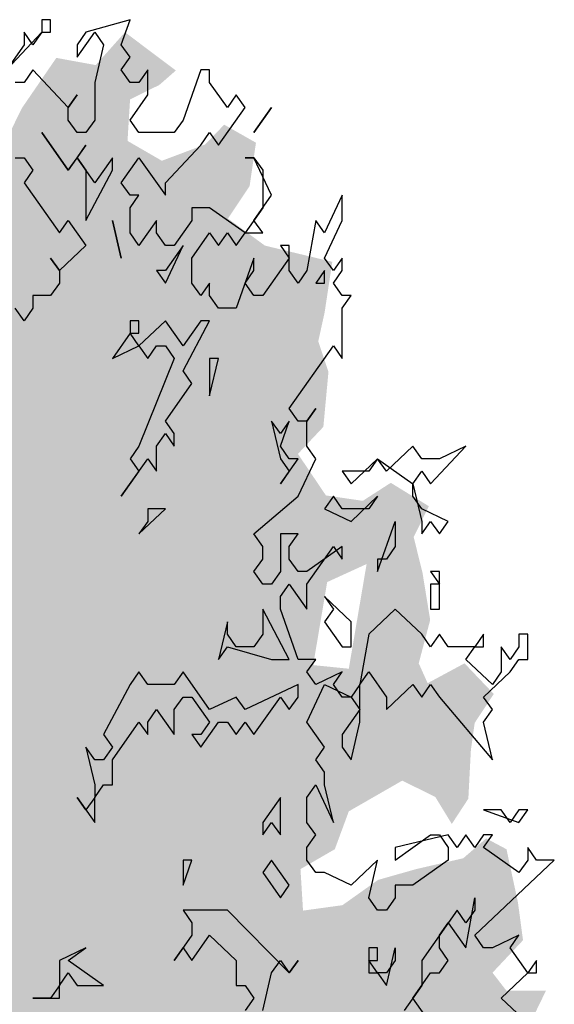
# Model space of a CAD drawing. Extents: x -73 to 359, y -4 to 85.
# Tile 141 of 151: x 326.26 to 327.9, y 2.05 to 5.07. Entities that reach past the tile are written whole.
import ezdxf

# ---------------------------------------------------------------- set-up
doc = ezdxf.new("R2010")
doc.units = 0
doc.header["$MEASUREMENT"] = 0
doc.layers.add('Ansicht_West Garagen_3_P_ZE_SYMBOL', color=7, linetype='Continuous')

msp = doc.modelspace()

# ---------------------------------------------------------------- hatches: boundary and pattern name
at = {"layer": 'Ansicht_West Garagen_3_P_ZE_SYMBOL', "linetype": 'Continuous', "lineweight": 18, "ltscale": 1000}
h = msp.add_hatch(color=255, dxfattribs=at)
h.paths.add_polyline_path([(327.1257, 2.3367), (327.2466, 2.3533), (327.3558, 2.4308), (327.4728, 2.464), (327.6171, 2.4972), (327.6873, 2.5581), (327.7497, 2.5249), (327.7848, 2.3621), (327.8004, 2.2459), (327.7068, 2.1463), (327.7497, 2.0909), (327.8706, 2.0909), (327.8277, 2.0023), (327.7653, 1.9581), (327.7731, 1.8695), (327.7887, 1.8031), (327.7809, 1.7533), (327.7458, 1.6481), (327.7653, 1.5263), (327.7302, 1.4101), (327.7614, 1.2606), (327.621, 1.1554), (327.5352, 1.1222), (327.3792, 1.1333), (327.2232, 1.0503), (327.2505, 0.9373), (327.2193, 0.6495), (327.1413, 0.6772), (327.0204, 0.5222), (326.9619, 0.4502), (326.8332, 0.4281), (326.7045, 0.3838), (326.5953, 0.2067), (326.4705, 0.2288), (326.4237, 0.2897), (326.2754, 0.0218), (326.1935, -0.2494), (326.1194, -0.5207), (326.0921, -0.7199), (326.1077, -0.9314), (325.9907, -0.886), (325.901, -0.9314), (325.7949, -0.9314), (325.7793, -0.7199), (325.7091, -0.4376), (325.6584, -0.2771), (325.6077, -0.0834), (325.5804, 0.055), (325.5414, 0.1989), (325.4868, 0.282), (325.4244, 0.3871), (325.3542, 0.4757), (325.2567, 0.4923), (325.1943, 0.4868), (325.1982, 0.5477), (325.1553, 0.5753), (325.0227, 0.5255), (324.9798, 0.4757), (324.9135, 0.52), (324.8901, 0.5643), (324.8589, 0.5145), (324.8628, 0.3871), (324.8004, 0.5421), (324.738, 0.6362), (324.7029, 0.4868), (324.6678, 0.4204), (324.582, 0.448), (324.5859, 0.5919), (324.504, 0.6086), (324.4416, 0.6141), (324.4377, 0.7691), (324.3597, 0.7746), (324.2973, 0.7691), (324.2544, 0.8687), (324.309, 0.9407), (324.2427, 0.985), (324.192, 1.0182), (324.3012, 1.1676), (324.348, 1.234), (324.2388, 1.223), (324.153, 1.2994), (324.2466, 1.399), (324.3168, 1.4377), (324.2856, 1.5263), (324.1686, 1.4876), (324.0963, 1.4876), (324.1217, 1.6591), (324.1491, 1.7422), (324.2583, 1.709), (324.2817, 1.72), (324.27, 1.8418), (324.3012, 1.9691), (324.1295, 2.03), (324.1764, 2.1463), (324.2037, 2.2127), (324.1608, 2.3345), (324.1569, 2.5116), (324.2232, 2.7219), (324.3519, 2.816), (324.4338, 2.8935), (324.5547, 2.9378), (324.6717, 2.9323), (324.8043, 2.9433), (324.8121, 3.0042), (324.7224, 3.0153), (324.6756, 3.0319), (324.5391, 3.043), (324.4806, 3.1094), (324.4182, 3.2201), (324.3675, 3.3031), (324.3402, 3.4526), (324.309, 3.6076), (324.4494, 3.519), (324.5586, 3.5079), (324.6561, 3.5688), (324.4767, 3.6463), (324.4416, 3.7072), (324.504, 3.8345), (324.6483, 3.8113), (324.7302, 3.767), (324.7887, 3.839), (324.8589, 3.9275), (324.9525, 3.8168), (325.0227, 3.7393), (325.1085, 3.6674), (325.0773, 3.8279), (324.9369, 3.922), (324.8316, 3.9995), (324.7146, 4.0714), (324.6678, 4.2209), (324.7068, 4.2928), (324.855, 4.3261), (324.8355, 4.4478), (324.8511, 4.5918), (324.9642, 4.5696), (325.0851, 4.5087), (325.1631, 4.481), (325.2294, 4.5309), (325.3152, 4.6028), (325.4634, 4.5364), (325.4985, 4.4534), (325.6623, 4.4589), (325.6428, 4.6692), (325.7091, 4.7467), (325.8261, 4.6416), (325.8729, 4.5585), (326.1928, 4.6526), (326.263, 4.7966), (326.3691, 4.9515), (326.49, 4.9294), (326.5797, 5.0301), (326.7357, 4.9128), (326.685, 4.8685), (326.5953, 4.8242), (326.5875, 4.6969), (326.6928, 4.636), (326.8254, 4.6859), (326.8839, 4.7467), (326.9814, 4.6914), (326.9619, 4.5585), (326.8956, 4.4589), (327.0087, 4.3759), (327.2154, 4.3261), (327.192, 4.1711), (327.1725, 4.0825), (327.2037, 3.9884), (327.1881, 3.8201), (327.1101, 3.7371), (327.1959, 3.6098), (327.309, 3.5932), (327.3948, 3.6485), (327.5118, 3.5766), (327.465, 3.4825), (327.4923, 3.3718), (327.5157, 3.2279), (327.4806, 3.095), (327.5079, 3.0341), (327.621, 3.095), (327.7107, 3.0009), (327.6522, 2.9123), (327.6405, 2.8293), (327.6327, 2.6799), (327.582, 2.6024), (327.5313, 2.6854), (327.4299, 2.7352), (327.2661, 2.6411), (327.2232, 2.5249), (327.1179, 2.464)], flags=0)
h.paths.add_polyline_path([(325.8035, 0.448), (325.8503, 0.4204), (325.8347, 0.1325), (325.8308, -0.1055), (325.7879, 0.0827), (325.7294, 0.2488), (325.6748, 0.4702), (325.6943, 0.5034)], flags=0)
h.paths.add_polyline_path([(325.9478, 0.2377), (326.0102, 0.4425), (326.0921, 0.5643), (326.1233, 0.52), (326.1506, 0.4259), (326.1584, 0.21), (326.1584, 0.0052), (326.0999, -0.2273), (326.0453, -0.4266), (325.9751, -0.6978), (325.9478, -0.4099), (325.9283, 0.0163)], flags=0)
h.paths.add_polyline_path([(327.4221, 1.5573), (327.5547, 1.6846), (327.6015, 1.7787), (327.3519, 1.7621), (327.2973, 1.668)], flags=0)
h.paths.add_polyline_path([(327.1998, 3.3441), (327.3207, 3.3994), (327.2661, 3.0784), (327.1569, 3.0895)], flags=0)

# ---------------------------------------------------------------- linework, layer by layer
at = {"layer": 'Ansicht_West Garagen_3_P_ZE_SYMBOL', "linetype": 'Continuous', "ltscale": 1000}
for p, q in [((326.3516, 5.0686), (326.3245, 5.0686)), ((326.3245, 5.0686), (326.3245, 5.0301)), ((326.3516, 5.0301), (326.3516, 5.0686)), ((326.5955, 5.0686), (326.46, 5.0301)), ((326.5684, 4.9917), (326.5955, 5.0686)), ((326.2161, 4.9148), (326.3245, 5.0301)), ((326.2974, 4.9917), (326.2703, 5.0301)), ((326.2703, 5.0301), (326.2703, 4.9917)), ((326.3245, 5.0301), (326.2974, 4.9917)), ((326.3245, 5.0301), (326.3516, 5.0301)), ((326.4329, 4.9532), (326.4871, 5.0301)), ((326.46, 5.0301), (326.4329, 4.9917)), ((326.4871, 5.0301), (326.5142, 4.9917)), ((326.2703, 4.9917), (326.1619, 4.8378)), ((326.4329, 4.9917), (326.4329, 4.9532)), ((326.5142, 4.9917), (326.4871, 4.8763)), ((326.5955, 4.9532), (326.5684, 4.9917)), ((326.5684, 4.9148), (326.5955, 4.9532)), ((326.2974, 4.9148), (326.2703, 4.8763)), ((326.4058, 4.7994), (326.2974, 4.9148)), ((326.5955, 4.8763), (326.5684, 4.9148)), ((326.6497, 4.9148), (326.6226, 4.8763)), ((326.6497, 4.8378), (326.6497, 4.9148)), ((326.8123, 4.9148), (326.7581, 4.7609)), ((326.8394, 4.9148), (326.8123, 4.9148)), ((326.8394, 4.8763), (326.8394, 4.9148)), ((326.2703, 4.8763), (326.2432, 4.8763)), ((326.4871, 4.8763), (326.4871, 4.7609)), ((326.6226, 4.8763), (326.5955, 4.8763)), ((326.8936, 4.7994), (326.8394, 4.8763)), ((326.4058, 4.7994), (326.4329, 4.8378)), ((326.4329, 4.8378), (326.4058, 4.7994)), ((326.5955, 4.7609), (326.6497, 4.8378)), ((326.9207, 4.8378), (326.8936, 4.7994)), ((326.9478, 4.7994), (326.9207, 4.8378)), ((326.4058, 4.7609), (326.4058, 4.7994)), ((326.8665, 4.684), (326.9478, 4.7994)), ((327.0291, 4.7994), (326.9749, 4.7224)), ((326.9749, 4.7224), (327.0291, 4.7994)), ((326.4329, 4.7224), (326.4058, 4.7609)), ((326.4871, 4.7609), (326.46, 4.7224)), ((326.6226, 4.7224), (326.5955, 4.7609)), ((326.7581, 4.7609), (326.731, 4.7224)), ((326.4058, 4.6071), (326.3245, 4.7224)), ((326.3245, 4.7224), (326.4058, 4.6071)), ((326.46, 4.7224), (326.4329, 4.7224)), ((326.731, 4.7224), (326.6226, 4.7224)), ((326.8123, 4.684), (326.8394, 4.7224)), ((326.8394, 4.7224), (326.8665, 4.684)), ((326.46, 4.684), (326.4058, 4.6071)), ((326.4329, 4.6455), (326.46, 4.684)), ((326.7039, 4.5686), (326.8123, 4.684)), ((326.2432, 4.6455), (326.2703, 4.6455)), ((326.2703, 4.6455), (326.2974, 4.6071)), ((326.4058, 4.6071), (326.4329, 4.6455)), ((326.4329, 4.6455), (326.46, 4.6071)), ((326.4871, 4.5686), (326.4329, 4.6455)), ((326.5413, 4.6455), (326.4871, 4.5686)), ((326.5413, 4.6071), (326.5413, 4.6455)), ((326.5684, 4.5686), (326.6226, 4.6455)), ((326.6226, 4.6455), (326.7039, 4.5301)), ((326.9749, 4.6455), (326.9478, 4.6455)), ((326.9478, 4.6455), (326.9749, 4.6455)), ((327.0291, 4.5301), (326.9749, 4.6455)), ((326.9749, 4.6455), (327.002, 4.6071)), ((326.2974, 4.6071), (326.2703, 4.5686)), ((326.46, 4.6071), (326.46, 4.4532)), ((326.46, 4.4532), (326.5413, 4.6071)), ((327.002, 4.6071), (327.002, 4.4917)), ((326.2703, 4.5686), (326.3787, 4.4148)), ((326.5955, 4.5301), (326.5684, 4.5686)), ((326.7039, 4.5301), (326.7039, 4.5686)), ((326.5955, 4.4917), (326.6226, 4.5301)), ((326.6226, 4.5301), (326.5955, 4.5301)), ((326.9749, 4.4532), (327.0291, 4.5301)), ((327.2459, 4.5301), (327.1917, 4.4148)), ((327.2459, 4.4532), (327.2459, 4.5301)), ((326.5955, 4.4148), (326.5955, 4.4917)), ((326.8394, 4.4917), (326.7852, 4.4917)), ((326.7852, 4.4917), (326.7852, 4.4532)), ((326.9478, 4.4148), (326.8394, 4.4917)), ((327.002, 4.4917), (326.9478, 4.4148)), ((326.3787, 4.4148), (326.4058, 4.4532)), ((326.4058, 4.4532), (326.46, 4.3763)), ((326.5413, 4.4532), (326.5684, 4.3378)), ((326.5684, 4.3378), (326.5413, 4.4532)), ((326.6768, 4.4532), (326.6226, 4.3763)), ((326.6768, 4.4148), (326.6768, 4.4532)), ((326.7852, 4.4532), (326.731, 4.3763)), ((327.002, 4.4148), (326.9749, 4.4532)), ((327.1646, 4.4532), (327.1375, 4.2994)), ((327.1917, 4.4148), (327.1646, 4.4532)), ((327.1917, 4.3378), (327.2459, 4.4532)), ((326.6226, 4.3763), (326.5955, 4.4148)), ((326.7039, 4.3763), (326.6768, 4.4148)), ((326.7852, 4.3378), (326.8394, 4.4148)), ((326.8394, 4.4148), (326.8665, 4.3763)), ((326.8665, 4.3763), (326.8936, 4.4148)), ((326.8936, 4.4148), (326.9207, 4.3763)), ((326.9207, 4.3763), (326.9478, 4.4148)), ((326.9478, 4.4148), (327.002, 4.4148)), ((326.46, 4.3763), (326.3787, 4.2994)), ((326.731, 4.3763), (326.7039, 4.3763)), ((326.7039, 4.2609), (326.7581, 4.3763)), ((326.7581, 4.3763), (326.7039, 4.2994)), ((327.0833, 4.3763), (327.0562, 4.3763)), ((327.0562, 4.3763), (327.0833, 4.3378)), ((327.0833, 4.2994), (327.0833, 4.3763)), ((326.3787, 4.2994), (326.3516, 4.3378)), ((326.3516, 4.3378), (326.3787, 4.2994)), ((326.7852, 4.2609), (326.7852, 4.3378)), ((326.9749, 4.3378), (326.9207, 4.184)), ((326.9749, 4.2994), (326.9749, 4.3378)), ((327.0833, 4.3378), (327.002, 4.2224)), ((327.2188, 4.2994), (327.1917, 4.3378)), ((327.2459, 4.3378), (327.2188, 4.2994)), ((327.2459, 4.2994), (327.2459, 4.3378)), ((326.3787, 4.2994), (326.3787, 4.2609)), ((326.6768, 4.2994), (326.7039, 4.2609)), ((326.7039, 4.2994), (326.6768, 4.2994)), ((326.9478, 4.2609), (326.9749, 4.2994)), ((327.1104, 4.2609), (327.0833, 4.2994)), ((327.1375, 4.2994), (327.1104, 4.2609)), ((327.1917, 4.2994), (327.1646, 4.2609)), ((327.1917, 4.2609), (327.1917, 4.2994)), ((327.2188, 4.2609), (327.2459, 4.2994)), ((326.3787, 4.2609), (326.3516, 4.2224)), ((326.8123, 4.2224), (326.7852, 4.2609)), ((326.8394, 4.2609), (326.8123, 4.2224)), ((326.8394, 4.2224), (326.8394, 4.2609)), ((326.9749, 4.2224), (326.9478, 4.2609)), ((327.1646, 4.2609), (327.1917, 4.2609)), ((327.2459, 4.2224), (327.2188, 4.2609)), ((326.3516, 4.2224), (326.2974, 4.2224)), ((326.2974, 4.2224), (326.2974, 4.184)), ((326.8665, 4.184), (326.8394, 4.2224)), ((327.002, 4.2224), (326.9749, 4.2224)), ((327.2459, 4.184), (327.273, 4.2224)), ((327.273, 4.2224), (327.2459, 4.2224)), ((326.2703, 4.1455), (326.2432, 4.184)), ((326.2974, 4.184), (326.2703, 4.1455)), ((326.9207, 4.184), (326.8665, 4.184)), ((327.2459, 4.0301), (327.2459, 4.184)), ((326.6226, 4.1455), (326.5955, 4.1455)), ((326.5955, 4.1455), (326.5955, 4.1071)), ((326.7039, 4.1455), (326.6226, 4.0686)), ((326.6226, 4.1071), (326.6226, 4.1455)), ((326.7581, 4.0686), (326.7039, 4.1455)), ((326.7581, 3.9917), (326.8394, 4.1455)), ((326.8123, 4.1455), (326.7581, 4.0686)), ((326.8394, 4.1455), (326.8123, 4.1455)), ((326.5955, 4.1071), (326.5413, 4.0301)), ((326.6226, 4.0686), (326.5955, 4.1071)), ((326.5955, 4.1071), (326.6226, 4.1071)), ((326.5413, 4.0301), (326.6226, 4.0686)), ((326.6226, 4.0686), (326.6497, 4.0301)), ((326.6497, 4.0301), (326.6768, 4.0686)), ((326.6768, 4.0686), (326.7039, 4.0686)), ((326.7039, 4.0686), (326.731, 4.0301)), ((327.0833, 3.8763), (327.2188, 4.0686)), ((327.2188, 4.0686), (327.2459, 4.0301)), ((326.731, 4.0301), (326.6226, 3.7609)), ((326.8394, 3.9148), (326.8665, 4.0301)), ((326.8665, 4.0301), (326.8394, 4.0301)), ((326.8394, 4.0301), (326.8394, 3.9148)), ((326.7852, 3.9532), (326.7581, 3.9917)), ((326.7039, 3.8378), (326.7852, 3.9532)), ((327.1104, 3.8378), (327.0833, 3.8763)), ((327.1375, 3.8378), (327.1646, 3.8763)), ((327.1646, 3.8763), (327.1375, 3.8378)), ((326.731, 3.7994), (326.7039, 3.8378)), ((327.0291, 3.8378), (327.0562, 3.7224)), ((327.0562, 3.7994), (327.0291, 3.8378)), ((327.0562, 3.7609), (327.0833, 3.8378)), ((327.0833, 3.8378), (327.0562, 3.7994)), ((327.1375, 3.8378), (327.1104, 3.8378)), ((327.1375, 3.7609), (327.1375, 3.8378)), ((326.6768, 3.7609), (326.7039, 3.7994)), ((326.7039, 3.7994), (326.731, 3.7609)), ((326.731, 3.7609), (326.731, 3.7994)), ((326.6226, 3.7609), (326.5955, 3.7224)), ((326.6768, 3.684), (326.6768, 3.7609)), ((327.0833, 3.7224), (327.0562, 3.7609)), ((327.1646, 3.7224), (327.1375, 3.7609)), ((327.4627, 3.7609), (327.3814, 3.684)), ((327.4898, 3.7224), (327.4627, 3.7609)), ((327.517, 3.6455), (327.6254, 3.7609)), ((327.6254, 3.7609), (327.5441, 3.7224)), ((326.5684, 3.6071), (326.6497, 3.7224)), ((326.5955, 3.7224), (326.6226, 3.684)), ((326.6497, 3.7224), (326.6768, 3.684)), ((327.0562, 3.7224), (327.0833, 3.684)), ((327.0562, 3.6455), (327.1104, 3.7224)), ((327.1104, 3.7224), (327.0833, 3.7224)), ((327.1104, 3.6071), (327.1646, 3.7224)), ((327.273, 3.6455), (327.3543, 3.7224)), ((327.3543, 3.7224), (327.3272, 3.684)), ((327.3814, 3.684), (327.3543, 3.7224)), ((327.3543, 3.7224), (327.4627, 3.6455)), ((327.5441, 3.7224), (327.4898, 3.7224)), ((326.6226, 3.684), (326.5684, 3.6071)), ((327.0833, 3.684), (327.0562, 3.6455)), ((327.3272, 3.684), (327.2459, 3.684)), ((327.2459, 3.684), (327.273, 3.6455)), ((327.4627, 3.6455), (327.4898, 3.684)), ((327.4898, 3.684), (327.517, 3.6455)), ((327.4627, 3.6455), (327.4898, 3.5301)), ((327.4627, 3.6071), (327.4627, 3.6455)), ((326.9749, 3.4917), (327.1104, 3.6071)), ((327.2188, 3.6071), (327.1917, 3.5686)), ((327.2459, 3.5686), (327.2188, 3.6071)), ((327.273, 3.5301), (327.3543, 3.6071)), ((327.3543, 3.6071), (327.3272, 3.5686)), ((327.4898, 3.5686), (327.4627, 3.6071)), ((326.6226, 3.4917), (326.7039, 3.5686)), ((326.7039, 3.5686), (326.6497, 3.5686)), ((326.6497, 3.5686), (326.6497, 3.5301)), ((327.1917, 3.5686), (327.273, 3.5301)), ((327.3272, 3.5686), (327.2459, 3.5686)), ((327.5712, 3.5301), (327.4898, 3.5686)), ((326.6497, 3.5301), (326.6226, 3.4917)), ((327.3543, 3.3763), (327.4085, 3.5301)), ((327.4085, 3.5301), (327.4085, 3.4532)), ((327.4898, 3.5301), (327.4898, 3.4917)), ((327.4898, 3.4917), (327.517, 3.5301)), ((327.517, 3.5301), (327.5441, 3.4917)), ((327.5441, 3.4917), (327.5712, 3.5301)), ((327.002, 3.4532), (326.9749, 3.4917)), ((327.1104, 3.4917), (327.0562, 3.4917)), ((327.0562, 3.4917), (327.0562, 3.3763)), ((327.0833, 3.4532), (327.1104, 3.4917)), ((327.002, 3.4148), (327.002, 3.4532)), ((327.0833, 3.4148), (327.0833, 3.4532)), ((327.1375, 3.3378), (327.2188, 3.4532)), ((327.2459, 3.4532), (327.1375, 3.3763)), ((327.2188, 3.4532), (327.2459, 3.4148)), ((327.2459, 3.4148), (327.2459, 3.4532)), ((327.4085, 3.4532), (327.3814, 3.4148)), ((326.9749, 3.3763), (327.002, 3.4148)), ((327.1104, 3.3763), (327.0833, 3.4148)), ((327.3814, 3.4148), (327.3543, 3.4148)), ((327.3543, 3.4148), (327.3543, 3.3763)), ((327.002, 3.3378), (326.9749, 3.3763)), ((327.0562, 3.3763), (327.0291, 3.3378)), ((327.1375, 3.3763), (327.1104, 3.3763)), ((327.5441, 3.3763), (327.517, 3.3763)), ((327.517, 3.3763), (327.5441, 3.3378)), ((327.5441, 3.2609), (327.5441, 3.3763)), ((327.0291, 3.3378), (327.002, 3.3378)), ((327.0562, 3.2994), (327.0833, 3.3378)), ((327.0833, 3.3378), (327.1375, 3.2609)), ((327.1375, 3.2609), (327.1375, 3.3378)), ((327.5441, 3.3378), (327.517, 3.3378)), ((327.517, 3.3378), (327.517, 3.2609)), ((327.0562, 3.2609), (327.0562, 3.2994)), ((327.273, 3.2224), (327.1917, 3.2994)), ((327.1917, 3.2994), (327.2188, 3.2609)), ((327.0833, 3.1071), (327.002, 3.2609)), ((327.002, 3.2609), (327.002, 3.184)), ((327.1104, 3.1071), (327.0562, 3.2609)), ((327.2188, 3.2609), (327.1917, 3.2224)), ((327.4085, 3.2609), (327.3272, 3.184)), ((327.4898, 3.184), (327.4085, 3.2609)), ((327.517, 3.2609), (327.5441, 3.2609)), ((326.8936, 3.2224), (326.8665, 3.1071)), ((326.8936, 3.184), (326.8936, 3.2224)), ((327.1917, 3.2224), (327.2459, 3.1455)), ((327.273, 3.1455), (327.273, 3.2224)), ((326.9207, 3.1455), (326.8936, 3.184)), ((327.002, 3.184), (326.9749, 3.1455)), ((327.3272, 3.184), (327.3001, 3.0301)), ((327.517, 3.1455), (327.4898, 3.184)), ((327.5441, 3.184), (327.517, 3.1455)), ((327.5712, 3.1455), (327.5441, 3.184)), ((327.6796, 3.184), (327.6525, 3.1455)), ((327.6796, 3.1455), (327.6796, 3.184)), ((327.8151, 3.184), (327.788, 3.184)), ((327.788, 3.184), (327.788, 3.1455)), ((327.8151, 3.1071), (327.8151, 3.184)), ((326.8665, 3.1071), (326.8936, 3.1455)), ((326.8936, 3.1455), (327.0291, 3.1071)), ((326.9749, 3.1455), (326.9207, 3.1455)), ((327.2459, 3.1455), (327.273, 3.1455)), ((327.6525, 3.1455), (327.5712, 3.1455)), ((327.6254, 3.1071), (327.6525, 3.1455)), ((327.6525, 3.1455), (327.6796, 3.1455)), ((327.7609, 3.1071), (327.7338, 3.1455)), ((327.7338, 3.1455), (327.7338, 3.0686)), ((327.788, 3.1455), (327.7609, 3.1071)), ((327.0291, 3.1071), (327.0833, 3.1071)), ((327.1646, 3.1071), (327.1104, 3.1071)), ((327.1375, 3.0686), (327.1646, 3.1071)), ((327.7067, 3.0301), (327.6254, 3.1071)), ((327.7609, 3.0686), (327.788, 3.1071)), ((327.788, 3.1071), (327.8151, 3.1071)), ((326.6226, 3.0686), (326.5955, 3.0301)), ((326.6497, 3.0301), (326.6226, 3.0686)), ((326.7581, 3.0686), (326.731, 3.0301)), ((326.8394, 2.9532), (326.7581, 3.0686)), ((327.1646, 3.0301), (327.1375, 3.0686)), ((327.2459, 3.0686), (327.1646, 3.0301)), ((327.2188, 3.0301), (327.2459, 3.0686)), ((327.3001, 3.0301), (327.3272, 3.0686)), ((327.3272, 3.0686), (327.3814, 2.9917)), ((327.6796, 2.9917), (327.7609, 3.0686)), ((327.7338, 3.0686), (327.7067, 3.0301)), ((326.5955, 3.0301), (326.5142, 2.8763)), ((326.731, 3.0301), (326.6497, 3.0301)), ((327.1104, 3.0301), (326.9478, 2.9532)), ((327.1104, 2.9917), (327.1104, 3.0301)), ((327.1375, 2.9148), (327.1917, 3.0301)), ((327.1917, 3.0301), (327.273, 2.9917)), ((327.2459, 2.9917), (327.2188, 3.0301)), ((327.3001, 3.0301), (327.273, 2.9917)), ((327.3001, 2.9148), (327.3001, 3.0301)), ((327.3814, 2.9532), (327.4627, 3.0301)), ((327.4627, 3.0301), (327.4898, 2.9917)), ((327.4898, 2.9917), (327.517, 3.0301)), ((327.517, 3.0301), (327.5441, 2.9917)), ((326.731, 2.9532), (326.7581, 2.9917)), ((326.7581, 2.9917), (326.7852, 2.9917)), ((326.7852, 2.9917), (326.8394, 2.9148)), ((326.9207, 2.9917), (326.8394, 2.9532)), ((326.9478, 2.9532), (326.9207, 2.9917)), ((326.9749, 2.8763), (327.0562, 2.9917)), ((327.0562, 2.9917), (327.0833, 2.9532)), ((327.0833, 2.9532), (327.1104, 2.9917)), ((327.273, 2.9917), (327.2459, 2.9917)), ((327.273, 2.9917), (327.3001, 2.9532)), ((327.3814, 2.9917), (327.3814, 2.9532)), ((327.5441, 2.9917), (327.7067, 2.7994)), ((327.7067, 2.9532), (327.6796, 2.9917)), ((326.6497, 2.9148), (326.6768, 2.9532)), ((326.6768, 2.9532), (326.731, 2.8763)), ((326.731, 2.8763), (326.731, 2.9532)), ((327.3001, 2.9532), (327.2459, 2.8763)), ((327.6796, 2.9148), (327.7067, 2.9532)), ((326.5413, 2.7994), (326.6226, 2.9148)), ((326.6226, 2.9148), (326.6497, 2.8763)), ((326.6497, 2.8763), (326.6497, 2.9148)), ((326.8394, 2.9148), (326.8123, 2.8763)), ((326.8123, 2.8378), (326.8665, 2.9148)), ((326.8665, 2.9148), (326.8936, 2.9148)), ((326.8936, 2.9148), (326.9207, 2.8763)), ((326.9207, 2.8763), (326.9478, 2.9148)), ((326.9478, 2.9148), (326.9749, 2.8763)), ((327.1917, 2.8378), (327.1375, 2.9148)), ((327.273, 2.7994), (327.3001, 2.9148)), ((327.7067, 2.7994), (327.6796, 2.9148)), ((326.5142, 2.8763), (326.5413, 2.8378)), ((326.8123, 2.8763), (326.7852, 2.8763)), ((326.7852, 2.8763), (326.8123, 2.8378)), ((327.2459, 2.8763), (327.2459, 2.8378)), ((326.4871, 2.7994), (326.46, 2.8378)), ((326.46, 2.8378), (326.4871, 2.7224)), ((326.5413, 2.8378), (326.5142, 2.7994)), ((327.1646, 2.7994), (327.1917, 2.8378)), ((327.2459, 2.8378), (327.273, 2.7994)), ((326.5142, 2.7994), (326.4871, 2.7994)), ((326.5413, 2.7224), (326.5413, 2.7994)), ((327.1917, 2.7609), (327.1646, 2.7994)), ((327.1917, 2.7224), (327.1917, 2.7609)), ((326.4871, 2.7224), (326.4871, 2.684)), ((326.4871, 2.684), (326.5142, 2.7224)), ((326.5142, 2.7224), (326.5413, 2.7224)), ((327.1375, 2.684), (327.1646, 2.7224)), ((327.1646, 2.7224), (327.2188, 2.6071)), ((327.2188, 2.6071), (327.1917, 2.7224)), ((326.46, 2.6455), (326.4329, 2.684)), ((326.4329, 2.684), (326.4871, 2.6071)), ((326.4871, 2.684), (326.46, 2.6455)), ((326.4871, 2.6071), (326.4871, 2.684)), ((327.0562, 2.684), (327.002, 2.6071)), ((327.0562, 2.5686), (327.0562, 2.684)), ((327.1375, 2.6071), (327.1375, 2.684)), ((327.7338, 2.6455), (327.6796, 2.6455)), ((327.6796, 2.6455), (327.788, 2.6071)), ((327.7609, 2.6071), (327.7338, 2.6455)), ((327.788, 2.6455), (327.7609, 2.6071)), ((327.788, 2.6071), (327.8151, 2.6455)), ((327.8151, 2.6455), (327.788, 2.6455)), ((327.002, 2.5686), (327.0291, 2.6071)), ((327.002, 2.6071), (327.002, 2.5686)), ((327.0291, 2.6071), (327.0562, 2.5686)), ((327.1646, 2.5686), (327.1375, 2.6071)), ((327.1375, 2.5301), (327.1646, 2.5686)), ((327.5712, 2.5686), (327.4085, 2.5301)), ((327.4085, 2.4917), (327.517, 2.5686)), ((327.517, 2.5686), (327.5441, 2.5686)), ((327.5441, 2.5686), (327.5712, 2.5301)), ((327.5983, 2.5301), (327.5712, 2.5686)), ((327.6254, 2.5686), (327.5983, 2.5301)), ((327.6525, 2.5301), (327.6254, 2.5686)), ((327.6796, 2.5686), (327.6525, 2.5301)), ((327.6796, 2.5301), (327.7067, 2.5686)), ((327.7067, 2.5686), (327.6796, 2.5686)), ((327.1375, 2.4917), (327.1375, 2.5301)), ((327.4085, 2.5301), (327.4085, 2.4917)), ((327.5712, 2.5301), (327.5712, 2.4917)), ((327.788, 2.4532), (327.6796, 2.5301)), ((327.8422, 2.4917), (327.8151, 2.5301)), ((327.8151, 2.5301), (327.8151, 2.4917)), ((326.7581, 2.4148), (326.7852, 2.4917)), ((326.7852, 2.4917), (326.7581, 2.4917)), ((326.7581, 2.4917), (326.7581, 2.4148)), ((327.0291, 2.4917), (327.002, 2.4532)), ((327.0833, 2.4148), (327.0291, 2.4917)), ((327.1646, 2.4532), (327.1375, 2.4917)), ((327.3543, 2.4917), (327.273, 2.4148)), ((327.3272, 2.3763), (327.3543, 2.4917)), ((327.5712, 2.4917), (327.4627, 2.4148)), ((327.6525, 2.2609), (327.8964, 2.4917)), ((327.8151, 2.4917), (327.788, 2.4532)), ((327.8964, 2.4917), (327.8422, 2.4917)), ((327.002, 2.4532), (327.0562, 2.3763)), ((327.1917, 2.4532), (327.1646, 2.4532)), ((327.273, 2.4148), (327.1917, 2.4532)), ((327.0562, 2.3763), (327.0833, 2.4148)), ((327.4627, 2.4148), (327.4085, 2.4148)), ((327.4085, 2.4148), (327.4085, 2.3763)), ((327.3543, 2.3378), (327.3272, 2.3763)), ((327.4085, 2.3763), (327.3814, 2.3378)), ((327.6254, 2.2224), (327.6525, 2.3763)), ((327.6525, 2.3763), (327.6525, 2.3378)), ((326.8936, 2.3378), (326.7581, 2.3378)), ((326.7581, 2.3378), (326.7852, 2.2994)), ((327.0833, 2.1455), (326.8936, 2.3378)), ((327.3814, 2.3378), (327.3543, 2.3378)), ((327.5983, 2.3378), (327.4898, 2.184)), ((327.6254, 2.2994), (327.5983, 2.3378)), ((327.6525, 2.3378), (327.6254, 2.2994)), ((326.7852, 2.2994), (326.7852, 2.2609)), ((327.5441, 2.2609), (327.5712, 2.2994)), ((327.5712, 2.2994), (327.6254, 2.2224)), ((326.7852, 2.2609), (326.731, 2.184)), ((326.7852, 2.184), (326.8394, 2.2609)), ((326.8394, 2.2609), (326.9207, 2.184)), ((327.5441, 2.2224), (327.5441, 2.2609)), ((327.6796, 2.2224), (327.6525, 2.2609)), ((327.788, 2.2609), (327.7067, 2.2224)), ((327.7609, 2.2224), (327.788, 2.2609)), ((326.46, 2.2224), (326.3787, 2.184)), ((326.4058, 2.184), (326.46, 2.2224)), ((326.731, 2.184), (326.7581, 2.2224)), ((326.7581, 2.2224), (326.7852, 2.184)), ((327.3543, 2.2224), (327.3272, 2.2224)), ((327.3272, 2.2224), (327.3272, 2.1455)), ((327.3543, 2.184), (327.3543, 2.2224)), ((327.3814, 2.1071), (327.4085, 2.2224)), ((327.4085, 2.2224), (327.4085, 2.184)), ((327.5712, 2.184), (327.5441, 2.2224)), ((327.7067, 2.2224), (327.6796, 2.2224)), ((327.8151, 2.1455), (327.7609, 2.2224)), ((326.3787, 2.184), (326.3787, 2.1071)), ((326.5142, 2.1071), (326.4058, 2.184)), ((326.9207, 2.184), (326.9207, 2.1071)), ((327.0291, 2.1455), (327.0562, 2.184)), ((327.0562, 2.184), (327.0833, 2.1455)), ((327.0833, 2.1455), (327.1104, 2.184)), ((327.1104, 2.184), (327.0833, 2.1455)), ((327.3543, 2.1455), (327.3272, 2.184)), ((327.3272, 2.184), (327.3543, 2.184)), ((327.4085, 2.184), (327.3814, 2.1455)), ((327.4898, 2.184), (327.4898, 2.1071)), ((327.5441, 2.1455), (327.5712, 2.184)), ((327.8422, 2.184), (327.8151, 2.1455)), ((327.8422, 2.1455), (327.8422, 2.184)), ((326.3787, 2.1071), (326.4058, 2.1455)), ((326.4058, 2.1455), (326.4329, 2.1071)), ((327.002, 2.0301), (327.0291, 2.1455)), ((327.3272, 2.1455), (327.3543, 2.1455)), ((327.3814, 2.1455), (327.3543, 2.1455)), ((327.3543, 2.1455), (327.3814, 2.1071)), ((327.4627, 2.0686), (327.517, 2.1455)), ((327.517, 2.1455), (327.5441, 2.1455)), ((327.7338, 2.0686), (327.8151, 2.1455)), ((327.8151, 2.1455), (327.8422, 2.1455)), ((326.3787, 2.1071), (326.3516, 2.0686)), ((326.3787, 2.0686), (326.3787, 2.1071)), ((326.4329, 2.1071), (326.5142, 2.1071)), ((326.9207, 2.1071), (326.9478, 2.1071)), ((326.9478, 2.1071), (326.9749, 2.0686)), ((327.4898, 2.1071), (327.4356, 2.0301)), ((326.3516, 2.0686), (326.2974, 2.0686)), ((326.2974, 2.0686), (326.3787, 2.0686)), ((326.9749, 2.0686), (326.9478, 2.0301)), ((327.517, 1.9917), (327.4627, 2.0686)), ((327.8151, 1.9917), (327.7338, 2.0686))]:
    msp.add_line(p, q, dxfattribs=at)

doc.saveas('drawing.dxf')
